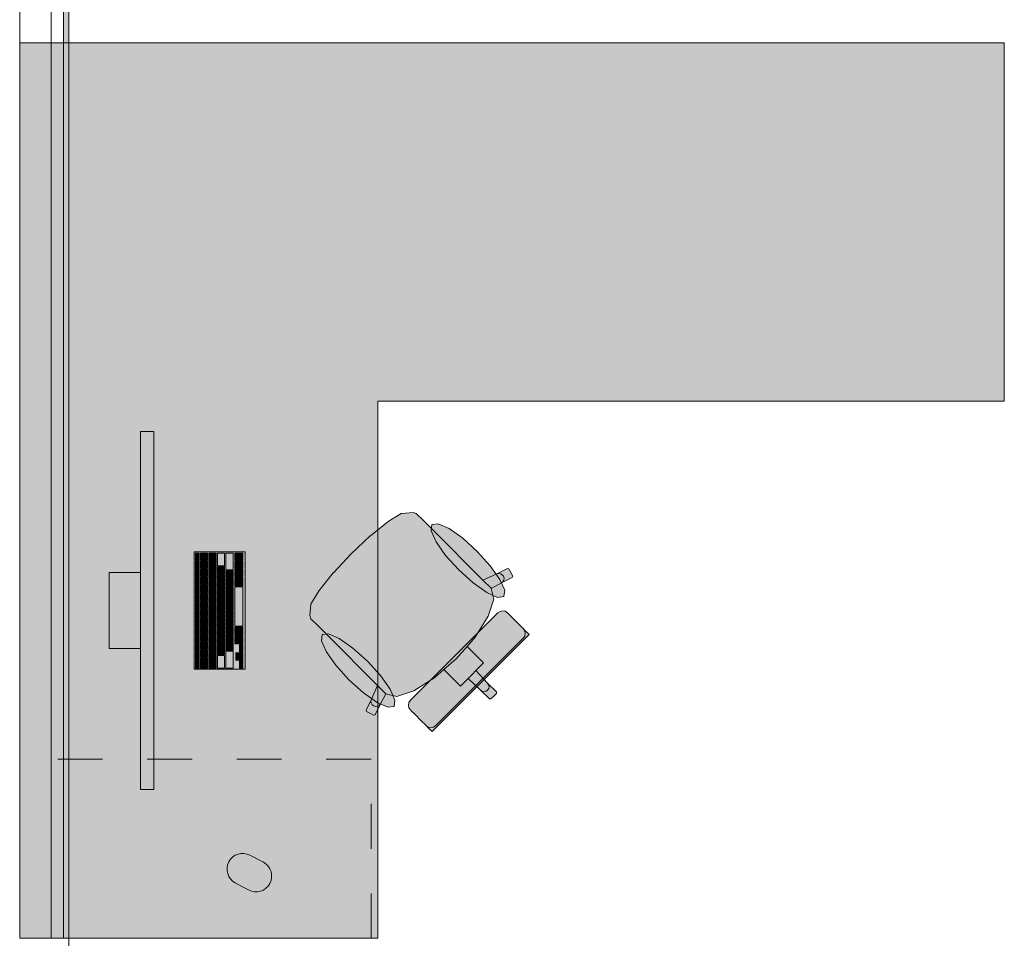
# Model space of a CAD drawing. Header units: metres. Extents: x -3.6 to 85.2, y -11 to 16.8.
# Tile 129 of 256: x 11.4 to 13.6, y 1 to 3.1. Entities that reach past the tile are written whole.
import ezdxf

# ---------------------------------------------------------------- set-up
doc = ezdxf.new("R2010")
doc.units = ezdxf.units.M
doc.header["$MEASUREMENT"] = 0
doc.linetypes.add('Strichlinie eng', pattern=[0.115, 0.075, -0.04])
for name, color, linetype in [('Neubau_606 - Struktur.Wand Innen Ausbau', 7, 'Continuous'), ('Neubau_653 - Abdeckung.TB Verkofferung', 7, 'Continuous'), ('Neubau_701 - Einrichtung.Möbel', 7, 'Continuous')]:
    doc.layers.add(name, color=color, linetype=linetype)
pattern_1 = [(45, (0, 0), (-0.01767767, 0.01767767), [0, -0.025])]

msp = doc.modelspace()

# ---------------------------------------------------------------- hatches: boundary and pattern name
at = {"layer": 'Neubau_606 - Struktur.Wand Innen Ausbau', "linetype": 'Continuous', "lineweight": 0, "true_color": 0x000000}
h = msp.add_hatch(dxfattribs=at)
h.set_pattern_fill('Gips_0001', color=18, style=0, pattern_type=2)
h.set_pattern_definition(pattern_1)
h.paths.add_polyline_path([(11.4925, 1.01), (11.4925, 0.9975), (11.505, 1.01)])
h = msp.add_hatch(dxfattribs=at)
h.set_pattern_fill('Gips_0001', color=18, style=0, pattern_type=2)
h.set_pattern_definition(pattern_1)
h.paths.add_polyline_path([(11.4925, 0.9975), (11.505, 0.9975), (11.505, 1.01)])
at = {"layer": 'Neubau_653 - Abdeckung.TB Verkofferung', "linetype": 'Continuous', "lineweight": 0, "true_color": 0x000000}
h = msp.add_hatch(dxfattribs=at)
h.set_pattern_fill('Gips_0001', color=18, style=0, pattern_type=2)
h.set_pattern_definition(pattern_1)
h.paths.add_polyline_path([(11.505, 1.01), (11.505, 5.0505), (11.4925, 5.0505), (11.4925, 1.01)])
at = {"layer": 'Neubau_701 - Einrichtung.Möbel', "linetype": 'Continuous', "lineweight": 0, "true_color": 0x3a3a3a}
for points in [[(11.395, 3.01), (11.395, 1.01), (12.195, 1.01), (12.195, 2.21), (13.595, 2.21), (13.595, 3.01)], [(11.6949, 2.1421), (11.6649, 2.1421), (11.6649, 1.3421), (11.6949, 1.3421)], [(12.3173, 1.923), (12.2978, 1.9425), (12.2811, 1.9592), (12.2741, 1.9615), (12.2489, 1.9592), (12.2474, 1.9586), (12.218, 1.9407), (12.1789, 1.9093), (12.1783, 1.9088), (12.1359, 1.8691), (12.4541, 1.5509), (12.4603, 1.5571), (12.4602, 1.5602), (12.4403, 1.5801), (12.4144, 1.608), (12.4315, 1.6251), (12.4154, 1.6412), (12.3945, 1.6621), (12.4124, 1.6826), (12.442, 1.7294), (12.4547, 1.7677), (12.4486, 1.7916), (12.4713, 1.8039), (12.4957, 1.8159), (12.4966, 1.8189), (12.4881, 1.835), (12.4851, 1.8361), (12.4608, 1.824), (12.4301, 1.8102)], [(12.4172, 1.8744), (12.3849, 1.9036), (12.3544, 1.9251), (12.3302, 1.9359), (12.3162, 1.9341), (12.3144, 1.9201), (12.3252, 1.8959), (12.3467, 1.8654), (12.3759, 1.8331), (12.4083, 1.8039), (12.4388, 1.7823), (12.4629, 1.7716), (12.477, 1.7733), (12.4787, 1.7874), (12.468, 1.8115), (12.4464, 1.842)], [(11.8989, 1.8731), (11.7849, 1.8731), (11.7849, 1.6111), (11.8989, 1.6111)], [(11.7959, 1.8621), (11.7959, 1.8704), (11.7957, 1.8706), (11.7881, 1.8706), (11.7879, 1.8704), (11.7879, 1.8538), (11.7881, 1.8536), (11.7957, 1.8536), (11.7959, 1.8538)], [(11.8149, 1.8626), (11.8149, 1.8704), (11.8147, 1.8706), (11.7991, 1.8706), (11.7989, 1.8704), (11.7989, 1.8548), (11.7991, 1.8546), (11.8147, 1.8546), (11.8149, 1.8548)], [(11.8339, 1.8591), (11.8339, 1.8704), (11.8337, 1.8706), (11.8181, 1.8706), (11.8179, 1.8704), (11.8179, 1.8478), (11.8181, 1.8476), (11.8337, 1.8476), (11.8339, 1.8478)], [(11.8529, 1.8564), (11.8529, 1.8704), (11.8527, 1.8706), (11.8371, 1.8706), (11.8369, 1.8704), (11.8369, 1.8423), (11.8371, 1.8421), (11.8527, 1.8421), (11.8529, 1.8423)], [(11.8719, 1.8519), (11.8719, 1.8704), (11.8717, 1.8706), (11.8561, 1.8706), (11.8559, 1.8704), (11.8559, 1.8333), (11.8561, 1.8331), (11.8717, 1.8331), (11.8719, 1.8333)], [(11.8939, 1.8626), (11.8939, 1.8704), (11.8937, 1.8706), (11.8761, 1.8706), (11.8759, 1.8704), (11.8759, 1.8548), (11.8761, 1.8546), (11.8937, 1.8546), (11.8939, 1.8548)], [(11.7959, 1.8436), (11.7959, 1.8519), (11.7957, 1.8521), (11.7881, 1.8521), (11.7879, 1.8519), (11.7879, 1.8353), (11.7881, 1.8351), (11.7957, 1.8351), (11.7959, 1.8353)], [(11.8149, 1.8446), (11.8149, 1.8524), (11.8147, 1.8526), (11.7991, 1.8526), (11.7989, 1.8524), (11.7989, 1.8368), (11.7991, 1.8366), (11.8147, 1.8366), (11.8149, 1.8368)], [(11.8939, 1.8446), (11.8939, 1.8524), (11.8937, 1.8526), (11.8761, 1.8526), (11.8759, 1.8524), (11.8759, 1.8368), (11.8761, 1.8366), (11.8937, 1.8366), (11.8939, 1.8368)], [(12.082, 1.6877), (12.1947, 1.5749), (12.1809, 1.5442), (12.1689, 1.5199), (12.1699, 1.5168), (12.186, 1.5084), (12.189, 1.5093), (12.2011, 1.5336), (12.2134, 1.5564), (12.2373, 1.5503), (12.2756, 1.5629), (12.3224, 1.5925), (12.3429, 1.6105), (12.3637, 1.5896), (12.3799, 1.5735), (12.397, 1.5906), (12.4248, 1.5646), (12.4447, 1.5447), (12.4479, 1.5447), (12.4541, 1.5509), (12.1359, 1.8691), (12.0961, 1.8267), (12.0957, 1.8261), (12.0642, 1.7869), (12.0464, 1.7576), (12.0458, 1.756), (12.0434, 1.7309), (12.0458, 1.7239), (12.0625, 1.7071)], [(11.6649, 1.6571), (11.6649, 1.8271), (11.5949, 1.8271), (11.5949, 1.6571)], [(11.7959, 1.8251), (11.7959, 1.8334), (11.7957, 1.8336), (11.7881, 1.8336), (11.7879, 1.8334), (11.7879, 1.8168), (11.7881, 1.8166), (11.7957, 1.8166), (11.7959, 1.8168)], [(11.8149, 1.8266), (11.8149, 1.8344), (11.8147, 1.8346), (11.7991, 1.8346), (11.7989, 1.8344), (11.7989, 1.8188), (11.7991, 1.8186), (11.8147, 1.8186), (11.8149, 1.8188)], [(11.8339, 1.8376), (11.8339, 1.8454), (11.8337, 1.8456), (11.8181, 1.8456), (11.8179, 1.8454), (11.8179, 1.8298), (11.8181, 1.8296), (11.8337, 1.8296), (11.8339, 1.8298)], [(11.8339, 1.8196), (11.8339, 1.8274), (11.8337, 1.8276), (11.8181, 1.8276), (11.8179, 1.8274), (11.8179, 1.8118), (11.8181, 1.8116), (11.8337, 1.8116), (11.8339, 1.8118)], [(11.8529, 1.8321), (11.8529, 1.8399), (11.8527, 1.8401), (11.8371, 1.8401), (11.8369, 1.8399), (11.8369, 1.8243), (11.8371, 1.8241), (11.8527, 1.8241), (11.8529, 1.8243)], [(11.8719, 1.8231), (11.8719, 1.8309), (11.8717, 1.8311), (11.8561, 1.8311), (11.8559, 1.8309), (11.8559, 1.8153), (11.8561, 1.8151), (11.8717, 1.8151), (11.8719, 1.8153)], [(11.8939, 1.8266), (11.8939, 1.8344), (11.8937, 1.8346), (11.8761, 1.8346), (11.8759, 1.8344), (11.8759, 1.8188), (11.8761, 1.8186), (11.8937, 1.8186), (11.8939, 1.8188)], [(11.7959, 1.8066), (11.7959, 1.8149), (11.7957, 1.8151), (11.7881, 1.8151), (11.7879, 1.8149), (11.7879, 1.7983), (11.7881, 1.7981), (11.7957, 1.7981), (11.7959, 1.7983)], [(11.8149, 1.8086), (11.8149, 1.8164), (11.8147, 1.8166), (11.7991, 1.8166), (11.7989, 1.8164), (11.7989, 1.8008), (11.7991, 1.8006), (11.8147, 1.8006), (11.8149, 1.8008)], [(11.8339, 1.8016), (11.8339, 1.8094), (11.8337, 1.8096), (11.8181, 1.8096), (11.8179, 1.8094), (11.8179, 1.7938), (11.8181, 1.7936), (11.8337, 1.7936), (11.8339, 1.7938)], [(11.8529, 1.8141), (11.8529, 1.8219), (11.8527, 1.8221), (11.8371, 1.8221), (11.8369, 1.8219), (11.8369, 1.8063), (11.8371, 1.8061), (11.8527, 1.8061), (11.8529, 1.8063)], [(11.8529, 1.7961), (11.8529, 1.8039), (11.8527, 1.8041), (11.8371, 1.8041), (11.8369, 1.8039), (11.8369, 1.7883), (11.8371, 1.7881), (11.8527, 1.7881), (11.8529, 1.7883)], [(11.8719, 1.8051), (11.8719, 1.8129), (11.8717, 1.8131), (11.8561, 1.8131), (11.8559, 1.8129), (11.8559, 1.7973), (11.8561, 1.7971), (11.8717, 1.7971), (11.8719, 1.7973)], [(11.8939, 1.8069), (11.8939, 1.8164), (11.8937, 1.8166), (11.8761, 1.8166), (11.8759, 1.8164), (11.8759, 1.7973), (11.8761, 1.7971), (11.8937, 1.7971), (11.8939, 1.7973)], [(11.7959, 1.7881), (11.7959, 1.7964), (11.7957, 1.7966), (11.7881, 1.7966), (11.7879, 1.7964), (11.7879, 1.7798), (11.7881, 1.7796), (11.7957, 1.7796), (11.7959, 1.7798)], [(11.8149, 1.7906), (11.8149, 1.7984), (11.8147, 1.7986), (11.7991, 1.7986), (11.7989, 1.7984), (11.7989, 1.7828), (11.7991, 1.7826), (11.8147, 1.7826), (11.8149, 1.7828)], [(11.8339, 1.7836), (11.8339, 1.7914), (11.8337, 1.7916), (11.8181, 1.7916), (11.8179, 1.7914), (11.8179, 1.7758), (11.8181, 1.7756), (11.8337, 1.7756), (11.8339, 1.7758)], [(11.8529, 1.7781), (11.8529, 1.7859), (11.8527, 1.7861), (11.8371, 1.7861), (11.8369, 1.7859), (11.8369, 1.7703), (11.8371, 1.7701), (11.8527, 1.7701), (11.8529, 1.7703)], [(11.8719, 1.7871), (11.8719, 1.7949), (11.8717, 1.7951), (11.8561, 1.7951), (11.8559, 1.7949), (11.8559, 1.7793), (11.8561, 1.7791), (11.8717, 1.7791), (11.8719, 1.7793)], [(11.8939, 1.7511), (11.8939, 1.7949), (11.8937, 1.7951), (11.8761, 1.7951), (11.8759, 1.7949), (11.8759, 1.7073), (11.8761, 1.7071), (11.8937, 1.7071), (11.8939, 1.7073)], [(11.7959, 1.7696), (11.7959, 1.7779), (11.7957, 1.7781), (11.7881, 1.7781), (11.7879, 1.7779), (11.7879, 1.7613), (11.7881, 1.7611), (11.7957, 1.7611), (11.7959, 1.7613)], [(11.8149, 1.7726), (11.8149, 1.7804), (11.8147, 1.7806), (11.7991, 1.7806), (11.7989, 1.7804), (11.7989, 1.7648), (11.7991, 1.7646), (11.8147, 1.7646), (11.8149, 1.7648)], [(11.8149, 1.7546), (11.8149, 1.7624), (11.8147, 1.7626), (11.7991, 1.7626), (11.7989, 1.7624), (11.7989, 1.7468), (11.7991, 1.7466), (11.8147, 1.7466), (11.8149, 1.7468)], [(11.8339, 1.7656), (11.8339, 1.7734), (11.8337, 1.7736), (11.8181, 1.7736), (11.8179, 1.7734), (11.8179, 1.7578), (11.8181, 1.7576), (11.8337, 1.7576), (11.8339, 1.7578)], [(11.8529, 1.7601), (11.8529, 1.7679), (11.8527, 1.7681), (11.8371, 1.7681), (11.8369, 1.7679), (11.8369, 1.7523), (11.8371, 1.7521), (11.8527, 1.7521), (11.8529, 1.7523)], [(11.8719, 1.7691), (11.8719, 1.7769), (11.8717, 1.7771), (11.8561, 1.7771), (11.8559, 1.7769), (11.8559, 1.7613), (11.8561, 1.7611), (11.8717, 1.7611), (11.8719, 1.7613)], [(11.7959, 1.7511), (11.7959, 1.7594), (11.7957, 1.7596), (11.7881, 1.7596), (11.7879, 1.7594), (11.7879, 1.7428), (11.7881, 1.7426), (11.7957, 1.7426), (11.7959, 1.7428)], [(11.7959, 1.7326), (11.7959, 1.7409), (11.7957, 1.7411), (11.7881, 1.7411), (11.7879, 1.7409), (11.7879, 1.7243), (11.7881, 1.7241), (11.7957, 1.7241), (11.7959, 1.7243)], [(11.8149, 1.7366), (11.8149, 1.7444), (11.8147, 1.7446), (11.7991, 1.7446), (11.7989, 1.7444), (11.7989, 1.7288), (11.7991, 1.7286), (11.8147, 1.7286), (11.8149, 1.7288)], [(11.8339, 1.7476), (11.8339, 1.7554), (11.8337, 1.7556), (11.8181, 1.7556), (11.8179, 1.7554), (11.8179, 1.7398), (11.8181, 1.7396), (11.8337, 1.7396), (11.8339, 1.7398)], [(11.8529, 1.7421), (11.8529, 1.7499), (11.8527, 1.7501), (11.8371, 1.7501), (11.8369, 1.7499), (11.8369, 1.7343), (11.8371, 1.7341), (11.8527, 1.7341), (11.8529, 1.7343)], [(11.8719, 1.7511), (11.8719, 1.7589), (11.8717, 1.7591), (11.8561, 1.7591), (11.8559, 1.7589), (11.8559, 1.7433), (11.8561, 1.7431), (11.8717, 1.7431), (11.8719, 1.7433)], [(11.8719, 1.7331), (11.8719, 1.7409), (11.8717, 1.7411), (11.8561, 1.7411), (11.8559, 1.7409), (11.8559, 1.7253), (11.8561, 1.7251), (11.8717, 1.7251), (11.8719, 1.7253)], [(12.4632, 1.737), (12.3656, 1.6394), (12.4247, 1.5802), (12.5332, 1.6887), (12.5279, 1.694), (12.5255, 1.6964), (12.52, 1.7019), (12.5175, 1.7043), (12.5104, 1.7115), (12.493, 1.7289), (12.4872, 1.7346), (12.4848, 1.7371), (12.4799, 1.7404), (12.474, 1.7415), (12.4682, 1.7403)], [(11.7959, 1.7141), (11.7959, 1.7224), (11.7957, 1.7226), (11.7881, 1.7226), (11.7879, 1.7224), (11.7879, 1.7058), (11.7881, 1.7056), (11.7957, 1.7056), (11.7959, 1.7058)], [(11.8149, 1.7186), (11.8149, 1.7264), (11.8147, 1.7266), (11.7991, 1.7266), (11.7989, 1.7264), (11.7989, 1.7108), (11.7991, 1.7106), (11.8147, 1.7106), (11.8149, 1.7108)], [(11.8339, 1.7296), (11.8339, 1.7374), (11.8337, 1.7376), (11.8181, 1.7376), (11.8179, 1.7374), (11.8179, 1.7218), (11.8181, 1.7216), (11.8337, 1.7216), (11.8339, 1.7218)], [(11.8339, 1.7116), (11.8339, 1.7194), (11.8337, 1.7196), (11.8181, 1.7196), (11.8179, 1.7194), (11.8179, 1.7038), (11.8181, 1.7036), (11.8337, 1.7036), (11.8339, 1.7038)], [(11.8529, 1.7241), (11.8529, 1.7319), (11.8527, 1.7321), (11.8371, 1.7321), (11.8369, 1.7319), (11.8369, 1.7163), (11.8371, 1.7161), (11.8527, 1.7161), (11.8529, 1.7163)], [(11.8719, 1.7151), (11.8719, 1.7229), (11.8717, 1.7231), (11.8561, 1.7231), (11.8559, 1.7229), (11.8559, 1.7073), (11.8561, 1.7071), (11.8717, 1.7071), (11.8719, 1.7073)], [(11.7959, 1.6956), (11.7959, 1.7039), (11.7957, 1.7041), (11.7881, 1.7041), (11.7879, 1.7039), (11.7879, 1.6873), (11.7881, 1.6871), (11.7957, 1.6871), (11.7959, 1.6873)], [(11.8149, 1.7006), (11.8149, 1.7084), (11.8147, 1.7086), (11.7991, 1.7086), (11.7989, 1.7084), (11.7989, 1.6928), (11.7991, 1.6926), (11.8147, 1.6926), (11.8149, 1.6928)], [(11.8339, 1.6936), (11.8339, 1.7014), (11.8337, 1.7016), (11.8181, 1.7016), (11.8179, 1.7014), (11.8179, 1.6858), (11.8181, 1.6856), (11.8337, 1.6856), (11.8339, 1.6858)], [(11.8529, 1.7061), (11.8529, 1.7139), (11.8527, 1.7141), (11.8371, 1.7141), (11.8369, 1.7139), (11.8369, 1.6983), (11.8371, 1.6981), (11.8527, 1.6981), (11.8529, 1.6983)], [(11.8529, 1.6881), (11.8529, 1.6959), (11.8527, 1.6961), (11.8371, 1.6961), (11.8369, 1.6959), (11.8369, 1.6803), (11.8371, 1.6801), (11.8527, 1.6801), (11.8529, 1.6803)], [(11.8719, 1.6971), (11.8719, 1.7049), (11.8717, 1.7051), (11.8561, 1.7051), (11.8559, 1.7049), (11.8559, 1.6893), (11.8561, 1.6891), (11.8717, 1.6891), (11.8719, 1.6893)], [(11.8939, 1.6954), (11.8939, 1.7049), (11.8937, 1.7051), (11.8761, 1.7051), (11.8759, 1.7049), (11.8759, 1.6858), (11.8761, 1.6856), (11.8937, 1.6856), (11.8939, 1.6858)], [(11.7959, 1.6771), (11.7959, 1.6854), (11.7957, 1.6856), (11.7881, 1.6856), (11.7879, 1.6854), (11.7879, 1.6688), (11.7881, 1.6686), (11.7957, 1.6686), (11.7959, 1.6688)], [(11.8149, 1.6826), (11.8149, 1.6904), (11.8147, 1.6906), (11.7991, 1.6906), (11.7989, 1.6904), (11.7989, 1.6748), (11.7991, 1.6746), (11.8147, 1.6746), (11.8149, 1.6748)], [(11.8149, 1.6646), (11.8149, 1.6724), (11.8147, 1.6726), (11.7991, 1.6726), (11.7989, 1.6724), (11.7989, 1.6568), (11.7991, 1.6566), (11.8147, 1.6566), (11.8149, 1.6568)], [(11.8339, 1.6756), (11.8339, 1.6834), (11.8337, 1.6836), (11.8181, 1.6836), (11.8179, 1.6834), (11.8179, 1.6678), (11.8181, 1.6676), (11.8337, 1.6676), (11.8339, 1.6678)], [(11.8529, 1.6701), (11.8529, 1.6779), (11.8527, 1.6781), (11.8371, 1.6781), (11.8369, 1.6779), (11.8369, 1.6623), (11.8371, 1.6621), (11.8527, 1.6621), (11.8529, 1.6623)], [(11.8719, 1.6791), (11.8719, 1.6869), (11.8717, 1.6871), (11.8561, 1.6871), (11.8559, 1.6869), (11.8559, 1.6713), (11.8561, 1.6711), (11.8717, 1.6711), (11.8719, 1.6713)], [(11.8939, 1.6756), (11.8939, 1.6834), (11.8937, 1.6836), (11.8761, 1.6836), (11.8759, 1.6834), (11.8759, 1.6678), (11.8761, 1.6676), (11.8937, 1.6676), (11.8939, 1.6678)], [(12.1306, 1.5877), (12.1629, 1.5585), (12.1935, 1.537), (12.2176, 1.5262), (12.2316, 1.528), (12.2334, 1.542), (12.2227, 1.5662), (12.2011, 1.5967), (12.1719, 1.629), (12.1396, 1.6582), (12.109, 1.6798), (12.0849, 1.6905), (12.0709, 1.6887), (12.0691, 1.6747), (12.0798, 1.6506), (12.1014, 1.6201)], [(11.7959, 1.6586), (11.7959, 1.6669), (11.7957, 1.6671), (11.7881, 1.6671), (11.7879, 1.6669), (11.7879, 1.6503), (11.7881, 1.6501), (11.7957, 1.6501), (11.7959, 1.6503)], [(11.8149, 1.6466), (11.8149, 1.6544), (11.8147, 1.6546), (11.7991, 1.6546), (11.7989, 1.6544), (11.7989, 1.6388), (11.7991, 1.6386), (11.8147, 1.6386), (11.8149, 1.6388)], [(11.8339, 1.6576), (11.8339, 1.6654), (11.8337, 1.6656), (11.8181, 1.6656), (11.8179, 1.6654), (11.8179, 1.6498), (11.8181, 1.6496), (11.8337, 1.6496), (11.8339, 1.6498)], [(11.8529, 1.6521), (11.8529, 1.6599), (11.8527, 1.6601), (11.8371, 1.6601), (11.8369, 1.6599), (11.8369, 1.6443), (11.8371, 1.6441), (11.8527, 1.6441), (11.8529, 1.6443)], [(11.8719, 1.6611), (11.8719, 1.6689), (11.8717, 1.6691), (11.8561, 1.6691), (11.8559, 1.6689), (11.8559, 1.6533), (11.8561, 1.6531), (11.8717, 1.6531), (11.8719, 1.6533)], [(11.8719, 1.6324), (11.8719, 1.6509), (11.8717, 1.6511), (11.8561, 1.6511), (11.8559, 1.6509), (11.8559, 1.6138), (11.8561, 1.6136), (11.8717, 1.6136), (11.8719, 1.6138)], [(11.8939, 1.6576), (11.8939, 1.6654), (11.8937, 1.6656), (11.8861, 1.6656), (11.8859, 1.6654), (11.8859, 1.6498), (11.8861, 1.6496), (11.8937, 1.6496), (11.8939, 1.6498)], [(11.7959, 1.6401), (11.7959, 1.6484), (11.7957, 1.6486), (11.7881, 1.6486), (11.7879, 1.6484), (11.7879, 1.6318), (11.7881, 1.6316), (11.7957, 1.6316), (11.7959, 1.6318)], [(11.7959, 1.6216), (11.7959, 1.6299), (11.7957, 1.6301), (11.7881, 1.6301), (11.7879, 1.6299), (11.7879, 1.6133), (11.7881, 1.6131), (11.7957, 1.6131), (11.7959, 1.6133)], [(11.8149, 1.6251), (11.8149, 1.6364), (11.8147, 1.6366), (11.7991, 1.6366), (11.7989, 1.6364), (11.7989, 1.6138), (11.7991, 1.6136), (11.8147, 1.6136), (11.8149, 1.6138)], [(11.8339, 1.6396), (11.8339, 1.6474), (11.8337, 1.6476), (11.8181, 1.6476), (11.8179, 1.6474), (11.8179, 1.6318), (11.8181, 1.6316), (11.8337, 1.6316), (11.8339, 1.6318)], [(11.8339, 1.6216), (11.8339, 1.6294), (11.8337, 1.6296), (11.8181, 1.6296), (11.8179, 1.6294), (11.8179, 1.6138), (11.8181, 1.6136), (11.8337, 1.6136), (11.8339, 1.6138)], [(11.8529, 1.6279), (11.8529, 1.6419), (11.8527, 1.6421), (11.8371, 1.6421), (11.8369, 1.6419), (11.8369, 1.6138), (11.8371, 1.6136), (11.8527, 1.6136), (11.8529, 1.6138)], [(11.8859, 1.6396), (11.8859, 1.6474), (11.8857, 1.6476), (11.8781, 1.6476), (11.8779, 1.6474), (11.8779, 1.6318), (11.8781, 1.6316), (11.8857, 1.6316), (11.8859, 1.6318)], [(11.8939, 1.6396), (11.8939, 1.6474), (11.8937, 1.6476), (11.8861, 1.6476), (11.8859, 1.6474), (11.8859, 1.6318), (11.8861, 1.6316), (11.8937, 1.6316), (11.8939, 1.6318)], [(11.8939, 1.6216), (11.8939, 1.6294), (11.8937, 1.6296), (11.8861, 1.6296), (11.8859, 1.6294), (11.8859, 1.6138), (11.8861, 1.6136), (11.8937, 1.6136), (11.8939, 1.6138)], [(12.268, 1.5418), (12.2646, 1.5368), (12.2635, 1.5309), (12.2646, 1.5251), (12.2679, 1.5202), (12.2703, 1.5177), (12.2761, 1.5119), (12.2935, 1.4946), (12.3006, 1.4874), (12.3031, 1.485), (12.3086, 1.4794), (12.311, 1.477), (12.3163, 1.4718), (12.4247, 1.5802), (12.3656, 1.6394)], [(11.8916, 1.1258), (11.9066, 1.1179, 1), (11.9395, 1.1797), (11.9094, 1.1956, 0.994302), (11.8766, 1.1338)]]:
    msp.add_hatch(color=250, dxfattribs=at).paths.add_polyline_path(points)

# ---------------------------------------------------------------- linework, layer by layer
at = {"layer": 'Neubau_606 - Struktur.Wand Innen Ausbau', "color": 1, "linetype": 'Continuous', "lineweight": 13, "flags": 128}
msp.add_lwpolyline([(11.395, 1.01), (11.395, 5.1)], dxfattribs=at)
at = {"layer": 'Neubau_606 - Struktur.Wand Innen Ausbau', "color": 1, "linetype": 'Continuous', "lineweight": 5, "flags": 128}
for points in [[(11.4925, 1.01), (11.395, 1.01)], [(11.505, 1.01), (11.4925, 1.01)], [(11.505, 0.255), (11.505, 1.01)]]:
    msp.add_lwpolyline(points, dxfattribs=at)
at = {"layer": 'Neubau_653 - Abdeckung.TB Verkofferung', "color": 1, "linetype": 'Continuous', "lineweight": 9}
for p, q in [((11.395, 1.01), (11.395, 5.0505)), ((11.505, 1.01), (11.505, 5.0505)), ((11.505, 1.01), (11.395, 1.01))]:
    msp.add_line(p, q, dxfattribs=at)
at = {"layer": 'Neubau_653 - Abdeckung.TB Verkofferung', "color": 1, "linetype": 'Continuous', "lineweight": 5}
for p, q in [((11.4655, 5.0505), (11.4655, 1.01)), ((11.4925, 5.0505), (11.4925, 1.01)), ((11.505, 5.0505), (11.505, 1.01))]:
    msp.add_line(p, q, dxfattribs=at)
at = {"layer": 'Neubau_653 - Abdeckung.TB Verkofferung', "color": 1, "linetype": 'Continuous', "lineweight": 5, "flags": 128}
msp.add_lwpolyline([(11.505, 1.01), (11.4925, 1.01), (11.4655, 1.01)], dxfattribs=at)
at = {"layer": 'Neubau_701 - Einrichtung.Möbel', "color": 7, "linetype": 'Continuous', "lineweight": 5, "true_color": 0xebebeb}
for p, q in [((12.218, 1.9407), (12.2474, 1.9586)), ((12.2474, 1.9586), (12.2489, 1.9592)), ((12.2489, 1.9592), (12.2741, 1.9615)), ((12.2741, 1.9615), (12.2811, 1.9592)), ((12.2811, 1.9592), (12.2978, 1.9425)), ((12.1789, 1.9093), (12.218, 1.9407)), ((12.2978, 1.9425), (12.3173, 1.923)), ((12.3173, 1.923), (12.4301, 1.8102)), ((12.1359, 1.8691), (12.1783, 1.9088)), ((12.1783, 1.9088), (12.1789, 1.9093)), ((12.1359, 1.8691), (12.0961, 1.8267)), ((12.0957, 1.8261), (12.0642, 1.7869)), ((12.0961, 1.8267), (12.0957, 1.8261)), ((12.4608, 1.824), (12.4851, 1.8361)), ((12.4851, 1.8361), (12.4881, 1.835)), ((12.4881, 1.835), (12.4966, 1.8189)), ((12.4301, 1.8102), (12.4608, 1.824)), ((12.4485, 1.7918), (12.4301, 1.8102)), ((12.4608, 1.824), (12.465, 1.8251)), ((12.465, 1.8251), (12.4693, 1.8245)), ((12.4693, 1.8245), (12.4732, 1.8223)), ((12.4957, 1.8159), (12.4713, 1.8039)), ((12.4747, 1.8065), (12.4713, 1.8039)), ((12.4732, 1.8223), (12.4759, 1.8189)), ((12.4768, 1.8103), (12.4747, 1.8065)), ((12.4759, 1.8189), (12.4772, 1.8146)), ((12.4772, 1.8146), (12.4768, 1.8103)), ((12.4966, 1.8189), (12.4957, 1.8159)), ((12.0642, 1.7869), (12.0464, 1.7576)), ((12.4485, 1.7918), (12.4486, 1.7916)), ((12.4713, 1.8039), (12.4486, 1.7916)), ((12.4486, 1.7916), (12.4547, 1.7677)), ((12.4547, 1.7677), (12.442, 1.7294)), ((12.0458, 1.756), (12.0434, 1.7309)), ((12.0464, 1.7576), (12.0458, 1.756)), ((12.4632, 1.737), (12.4682, 1.7403)), ((12.4682, 1.7403), (12.474, 1.7415)), ((12.474, 1.7415), (12.4799, 1.7404)), ((12.4799, 1.7404), (12.4848, 1.7371)), ((12.0434, 1.7309), (12.0458, 1.7239)), ((12.0458, 1.7239), (12.0625, 1.7071)), ((12.3656, 1.6394), (12.4632, 1.737)), ((12.442, 1.7294), (12.4124, 1.6826)), ((12.4848, 1.7371), (12.4872, 1.7346)), ((12.4872, 1.7346), (12.493, 1.7289)), ((12.493, 1.7289), (12.5104, 1.7115)), ((12.0625, 1.7071), (12.082, 1.6877)), ((12.5104, 1.7115), (12.5175, 1.7043)), ((12.5175, 1.7043), (12.52, 1.7019)), ((12.5233, 1.6969), (12.52, 1.7019)), ((12.52, 1.7019), (12.5255, 1.6964)), ((12.5244, 1.6911), (12.5233, 1.6969)), ((12.5255, 1.6964), (12.5279, 1.694)), ((12.082, 1.6877), (12.1947, 1.5749)), ((12.4124, 1.6826), (12.3945, 1.6621)), ((12.4223, 1.5827), (12.5199, 1.6803)), ((12.5332, 1.6887), (12.4247, 1.5802)), ((12.5199, 1.6803), (12.5233, 1.6852)), ((12.5233, 1.6852), (12.5244, 1.6911)), ((12.5279, 1.694), (12.5332, 1.6887)), ((12.3945, 1.6621), (12.3704, 1.6346)), ((12.3945, 1.6621), (12.4154, 1.6412)), ((12.3656, 1.6394), (12.268, 1.5418)), ((12.3429, 1.6105), (12.3704, 1.6346)), ((12.4154, 1.6412), (12.4315, 1.6251)), ((12.3224, 1.5925), (12.3429, 1.6105)), ((12.3429, 1.6105), (12.3637, 1.5896)), ((12.4144, 1.608), (12.4057, 1.5993)), ((12.4315, 1.6251), (12.4144, 1.608)), ((12.4144, 1.608), (12.4403, 1.5801)), ((12.2756, 1.5629), (12.3224, 1.5925)), ((12.3637, 1.5896), (12.3799, 1.5735)), ((12.3799, 1.5735), (12.397, 1.5906)), ((12.397, 1.5906), (12.4057, 1.5993)), ((12.397, 1.5906), (12.4248, 1.5646)), ((12.1947, 1.5749), (12.1809, 1.5442)), ((12.2132, 1.5564), (12.1947, 1.5749)), ((12.2373, 1.5503), (12.2756, 1.5629)), ((12.3163, 1.4718), (12.4247, 1.5802)), ((12.4223, 1.5827), (12.3247, 1.4851)), ((12.4248, 1.5646), (12.4285, 1.5622)), ((12.4248, 1.5646), (12.4447, 1.5447)), ((12.4285, 1.5622), (12.4328, 1.5612)), ((12.4371, 1.562), (12.4406, 1.5643)), ((12.4403, 1.5801), (12.4428, 1.5765)), ((12.4403, 1.5801), (12.4602, 1.5602)), ((12.443, 1.5679), (12.4406, 1.5643)), ((12.4428, 1.5765), (12.4438, 1.5722)), ((12.4438, 1.5722), (12.443, 1.5679)), ((12.1809, 1.5442), (12.1689, 1.5199)), ((12.1809, 1.5442), (12.1798, 1.54)), ((12.1798, 1.54), (12.1804, 1.5357)), ((12.2011, 1.5336), (12.2134, 1.5564)), ((12.2132, 1.5564), (12.2134, 1.5564)), ((12.2134, 1.5564), (12.2373, 1.5503)), ((12.268, 1.5418), (12.2646, 1.5368)), ((12.4328, 1.5612), (12.4371, 1.562)), ((12.4447, 1.5447), (12.4479, 1.5447)), ((12.4479, 1.5447), (12.4541, 1.5509)), ((12.4603, 1.5571), (12.4541, 1.5509)), ((12.4602, 1.5602), (12.4603, 1.5571)), ((12.1689, 1.5199), (12.1699, 1.5168)), ((12.1804, 1.5357), (12.1826, 1.5318)), ((12.1826, 1.5318), (12.1861, 1.5291)), ((12.1861, 1.5291), (12.1903, 1.5278)), ((12.189, 1.5093), (12.2011, 1.5336)), ((12.1903, 1.5278), (12.1947, 1.5282)), ((12.1947, 1.5282), (12.1984, 1.5303)), ((12.1984, 1.5303), (12.2011, 1.5336)), ((12.2646, 1.5368), (12.2635, 1.5309)), ((12.2635, 1.5309), (12.2646, 1.5251)), ((12.2646, 1.5251), (12.2679, 1.5202)), ((12.2679, 1.5202), (12.2703, 1.5177)), ((12.1699, 1.5168), (12.186, 1.5084)), ((12.186, 1.5084), (12.189, 1.5093)), ((12.2703, 1.5177), (12.2761, 1.5119)), ((12.2761, 1.5119), (12.2935, 1.4946)), ((12.2935, 1.4946), (12.3006, 1.4874)), ((12.3006, 1.4874), (12.3031, 1.485)), ((12.3031, 1.485), (12.3086, 1.4794)), ((12.308, 1.4817), (12.3031, 1.4849)), ((12.3139, 1.4805), (12.308, 1.4817)), ((12.3086, 1.4794), (12.311, 1.477)), ((12.311, 1.477), (12.3163, 1.4718)), ((12.3197, 1.4817), (12.3139, 1.4805)), ((12.3247, 1.4851), (12.3197, 1.4817))]:
    msp.add_line(p, q, dxfattribs=at)
at = {"layer": 'Neubau_701 - Einrichtung.Möbel', "color": 7, "linetype": 'Strichlinie eng', "lineweight": 5, "true_color": 0xebebeb}
for p, q in [((12.18, 1.41), (11.395, 1.41)), ((12.18, 1.01), (12.18, 1.41))]:
    msp.add_line(p, q, dxfattribs=at)
at = {"layer": 'Neubau_701 - Einrichtung.Möbel', "color": 7, "linetype": 'Continuous', "lineweight": 5, "true_color": 0xebebeb, "flags": 128}
for points in [[(11.395, 3.01), (11.395, 1.01), (12.195, 1.01), (12.195, 2.21), (13.595, 2.21), (13.595, 3.01)], [(11.6949, 2.1421), (11.6949, 1.3421), (11.6649, 1.3421), (11.6649, 2.1421)], [(12.4172, 1.8744), (12.4464, 1.842), (12.468, 1.8115), (12.4787, 1.7874), (12.477, 1.7733), (12.4629, 1.7716), (12.4388, 1.7823), (12.4083, 1.8039), (12.3759, 1.8331), (12.3467, 1.8654), (12.3252, 1.8959), (12.3144, 1.9201), (12.3162, 1.9341), (12.3302, 1.9359), (12.3544, 1.9251), (12.3849, 1.9036)], [(11.8989, 1.8731), (11.8989, 1.6111), (11.7849, 1.6111), (11.7849, 1.8731)], [(11.7959, 1.8621), (11.7959, 1.8538), (11.7957, 1.8536), (11.7881, 1.8536), (11.7879, 1.8538), (11.7879, 1.8704), (11.7881, 1.8706), (11.7957, 1.8706), (11.7959, 1.8704)], [(11.8149, 1.8626), (11.8149, 1.8548), (11.8147, 1.8546), (11.7991, 1.8546), (11.7989, 1.8548), (11.7989, 1.8704), (11.7991, 1.8706), (11.8147, 1.8706), (11.8149, 1.8704)], [(11.8339, 1.8591), (11.8339, 1.8478), (11.8337, 1.8476), (11.8181, 1.8476), (11.8179, 1.8478), (11.8179, 1.8704), (11.8181, 1.8706), (11.8337, 1.8706), (11.8339, 1.8704)], [(11.8529, 1.8564), (11.8529, 1.8423), (11.8527, 1.8421), (11.8371, 1.8421), (11.8369, 1.8423), (11.8369, 1.8704), (11.8371, 1.8706), (11.8527, 1.8706), (11.8529, 1.8704)], [(11.8719, 1.8519), (11.8719, 1.8333), (11.8717, 1.8331), (11.8561, 1.8331), (11.8559, 1.8333), (11.8559, 1.8704), (11.8561, 1.8706), (11.8717, 1.8706), (11.8719, 1.8704)], [(11.8939, 1.8626), (11.8939, 1.8548), (11.8937, 1.8546), (11.8761, 1.8546), (11.8759, 1.8548), (11.8759, 1.8704), (11.8761, 1.8706), (11.8937, 1.8706), (11.8939, 1.8704)], [(11.7959, 1.8436), (11.7959, 1.8353), (11.7957, 1.8351), (11.7881, 1.8351), (11.7879, 1.8353), (11.7879, 1.8519), (11.7881, 1.8521), (11.7957, 1.8521), (11.7959, 1.8519)], [(11.8149, 1.8446), (11.8149, 1.8368), (11.8147, 1.8366), (11.7991, 1.8366), (11.7989, 1.8368), (11.7989, 1.8524), (11.7991, 1.8526), (11.8147, 1.8526), (11.8149, 1.8524)], [(11.8939, 1.8446), (11.8939, 1.8368), (11.8937, 1.8366), (11.8761, 1.8366), (11.8759, 1.8368), (11.8759, 1.8524), (11.8761, 1.8526), (11.8937, 1.8526), (11.8939, 1.8524)], [(11.6649, 1.6571), (11.5949, 1.6571), (11.5949, 1.8271), (11.6649, 1.8271)], [(11.7959, 1.8251), (11.7959, 1.8168), (11.7957, 1.8166), (11.7881, 1.8166), (11.7879, 1.8168), (11.7879, 1.8334), (11.7881, 1.8336), (11.7957, 1.8336), (11.7959, 1.8334)], [(11.8149, 1.8266), (11.8149, 1.8188), (11.8147, 1.8186), (11.7991, 1.8186), (11.7989, 1.8188), (11.7989, 1.8344), (11.7991, 1.8346), (11.8147, 1.8346), (11.8149, 1.8344)], [(11.8339, 1.8376), (11.8339, 1.8298), (11.8337, 1.8296), (11.8181, 1.8296), (11.8179, 1.8298), (11.8179, 1.8454), (11.8181, 1.8456), (11.8337, 1.8456), (11.8339, 1.8454)], [(11.8339, 1.8196), (11.8339, 1.8118), (11.8337, 1.8116), (11.8181, 1.8116), (11.8179, 1.8118), (11.8179, 1.8274), (11.8181, 1.8276), (11.8337, 1.8276), (11.8339, 1.8274)], [(11.8529, 1.8321), (11.8529, 1.8243), (11.8527, 1.8241), (11.8371, 1.8241), (11.8369, 1.8243), (11.8369, 1.8399), (11.8371, 1.8401), (11.8527, 1.8401), (11.8529, 1.8399)], [(11.8719, 1.8231), (11.8719, 1.8153), (11.8717, 1.8151), (11.8561, 1.8151), (11.8559, 1.8153), (11.8559, 1.8309), (11.8561, 1.8311), (11.8717, 1.8311), (11.8719, 1.8309)], [(11.8939, 1.8266), (11.8939, 1.8188), (11.8937, 1.8186), (11.8761, 1.8186), (11.8759, 1.8188), (11.8759, 1.8344), (11.8761, 1.8346), (11.8937, 1.8346), (11.8939, 1.8344)], [(11.7959, 1.8066), (11.7959, 1.7983), (11.7957, 1.7981), (11.7881, 1.7981), (11.7879, 1.7983), (11.7879, 1.8149), (11.7881, 1.8151), (11.7957, 1.8151), (11.7959, 1.8149)], [(11.8149, 1.8086), (11.8149, 1.8008), (11.8147, 1.8006), (11.7991, 1.8006), (11.7989, 1.8008), (11.7989, 1.8164), (11.7991, 1.8166), (11.8147, 1.8166), (11.8149, 1.8164)], [(11.8339, 1.8016), (11.8339, 1.7938), (11.8337, 1.7936), (11.8181, 1.7936), (11.8179, 1.7938), (11.8179, 1.8094), (11.8181, 1.8096), (11.8337, 1.8096), (11.8339, 1.8094)], [(11.8529, 1.8141), (11.8529, 1.8063), (11.8527, 1.8061), (11.8371, 1.8061), (11.8369, 1.8063), (11.8369, 1.8219), (11.8371, 1.8221), (11.8527, 1.8221), (11.8529, 1.8219)], [(11.8529, 1.7961), (11.8529, 1.7883), (11.8527, 1.7881), (11.8371, 1.7881), (11.8369, 1.7883), (11.8369, 1.8039), (11.8371, 1.8041), (11.8527, 1.8041), (11.8529, 1.8039)], [(11.8719, 1.8051), (11.8719, 1.7973), (11.8717, 1.7971), (11.8561, 1.7971), (11.8559, 1.7973), (11.8559, 1.8129), (11.8561, 1.8131), (11.8717, 1.8131), (11.8719, 1.8129)], [(11.8939, 1.8069), (11.8939, 1.7973), (11.8937, 1.7971), (11.8761, 1.7971), (11.8759, 1.7973), (11.8759, 1.8164), (11.8761, 1.8166), (11.8937, 1.8166), (11.8939, 1.8164)], [(11.7959, 1.7881), (11.7959, 1.7798), (11.7957, 1.7796), (11.7881, 1.7796), (11.7879, 1.7798), (11.7879, 1.7964), (11.7881, 1.7966), (11.7957, 1.7966), (11.7959, 1.7964)], [(11.8149, 1.7906), (11.8149, 1.7828), (11.8147, 1.7826), (11.7991, 1.7826), (11.7989, 1.7828), (11.7989, 1.7984), (11.7991, 1.7986), (11.8147, 1.7986), (11.8149, 1.7984)], [(11.8339, 1.7836), (11.8339, 1.7758), (11.8337, 1.7756), (11.8181, 1.7756), (11.8179, 1.7758), (11.8179, 1.7914), (11.8181, 1.7916), (11.8337, 1.7916), (11.8339, 1.7914)], [(11.8529, 1.7781), (11.8529, 1.7703), (11.8527, 1.7701), (11.8371, 1.7701), (11.8369, 1.7703), (11.8369, 1.7859), (11.8371, 1.7861), (11.8527, 1.7861), (11.8529, 1.7859)], [(11.8719, 1.7871), (11.8719, 1.7793), (11.8717, 1.7791), (11.8561, 1.7791), (11.8559, 1.7793), (11.8559, 1.7949), (11.8561, 1.7951), (11.8717, 1.7951), (11.8719, 1.7949)], [(11.8939, 1.7511), (11.8939, 1.7073), (11.8937, 1.7071), (11.8761, 1.7071), (11.8759, 1.7073), (11.8759, 1.7949), (11.8761, 1.7951), (11.8937, 1.7951), (11.8939, 1.7949)], [(11.7959, 1.7696), (11.7959, 1.7613), (11.7957, 1.7611), (11.7881, 1.7611), (11.7879, 1.7613), (11.7879, 1.7779), (11.7881, 1.7781), (11.7957, 1.7781), (11.7959, 1.7779)], [(11.8149, 1.7726), (11.8149, 1.7648), (11.8147, 1.7646), (11.7991, 1.7646), (11.7989, 1.7648), (11.7989, 1.7804), (11.7991, 1.7806), (11.8147, 1.7806), (11.8149, 1.7804)], [(11.8149, 1.7546), (11.8149, 1.7468), (11.8147, 1.7466), (11.7991, 1.7466), (11.7989, 1.7468), (11.7989, 1.7624), (11.7991, 1.7626), (11.8147, 1.7626), (11.8149, 1.7624)], [(11.8339, 1.7656), (11.8339, 1.7578), (11.8337, 1.7576), (11.8181, 1.7576), (11.8179, 1.7578), (11.8179, 1.7734), (11.8181, 1.7736), (11.8337, 1.7736), (11.8339, 1.7734)], [(11.8529, 1.7601), (11.8529, 1.7523), (11.8527, 1.7521), (11.8371, 1.7521), (11.8369, 1.7523), (11.8369, 1.7679), (11.8371, 1.7681), (11.8527, 1.7681), (11.8529, 1.7679)], [(11.8719, 1.7691), (11.8719, 1.7613), (11.8717, 1.7611), (11.8561, 1.7611), (11.8559, 1.7613), (11.8559, 1.7769), (11.8561, 1.7771), (11.8717, 1.7771), (11.8719, 1.7769)], [(11.7959, 1.7511), (11.7959, 1.7428), (11.7957, 1.7426), (11.7881, 1.7426), (11.7879, 1.7428), (11.7879, 1.7594), (11.7881, 1.7596), (11.7957, 1.7596), (11.7959, 1.7594)], [(11.7959, 1.7326), (11.7959, 1.7243), (11.7957, 1.7241), (11.7881, 1.7241), (11.7879, 1.7243), (11.7879, 1.7409), (11.7881, 1.7411), (11.7957, 1.7411), (11.7959, 1.7409)], [(11.8149, 1.7366), (11.8149, 1.7288), (11.8147, 1.7286), (11.7991, 1.7286), (11.7989, 1.7288), (11.7989, 1.7444), (11.7991, 1.7446), (11.8147, 1.7446), (11.8149, 1.7444)], [(11.8339, 1.7476), (11.8339, 1.7398), (11.8337, 1.7396), (11.8181, 1.7396), (11.8179, 1.7398), (11.8179, 1.7554), (11.8181, 1.7556), (11.8337, 1.7556), (11.8339, 1.7554)], [(11.8529, 1.7421), (11.8529, 1.7343), (11.8527, 1.7341), (11.8371, 1.7341), (11.8369, 1.7343), (11.8369, 1.7499), (11.8371, 1.7501), (11.8527, 1.7501), (11.8529, 1.7499)], [(11.8719, 1.7511), (11.8719, 1.7433), (11.8717, 1.7431), (11.8561, 1.7431), (11.8559, 1.7433), (11.8559, 1.7589), (11.8561, 1.7591), (11.8717, 1.7591), (11.8719, 1.7589)], [(11.8719, 1.7331), (11.8719, 1.7253), (11.8717, 1.7251), (11.8561, 1.7251), (11.8559, 1.7253), (11.8559, 1.7409), (11.8561, 1.7411), (11.8717, 1.7411), (11.8719, 1.7409)], [(11.7959, 1.7141), (11.7959, 1.7058), (11.7957, 1.7056), (11.7881, 1.7056), (11.7879, 1.7058), (11.7879, 1.7224), (11.7881, 1.7226), (11.7957, 1.7226), (11.7959, 1.7224)], [(11.8149, 1.7186), (11.8149, 1.7108), (11.8147, 1.7106), (11.7991, 1.7106), (11.7989, 1.7108), (11.7989, 1.7264), (11.7991, 1.7266), (11.8147, 1.7266), (11.8149, 1.7264)], [(11.8339, 1.7296), (11.8339, 1.7218), (11.8337, 1.7216), (11.8181, 1.7216), (11.8179, 1.7218), (11.8179, 1.7374), (11.8181, 1.7376), (11.8337, 1.7376), (11.8339, 1.7374)], [(11.8339, 1.7116), (11.8339, 1.7038), (11.8337, 1.7036), (11.8181, 1.7036), (11.8179, 1.7038), (11.8179, 1.7194), (11.8181, 1.7196), (11.8337, 1.7196), (11.8339, 1.7194)], [(11.8529, 1.7241), (11.8529, 1.7163), (11.8527, 1.7161), (11.8371, 1.7161), (11.8369, 1.7163), (11.8369, 1.7319), (11.8371, 1.7321), (11.8527, 1.7321), (11.8529, 1.7319)], [(11.8719, 1.7151), (11.8719, 1.7073), (11.8717, 1.7071), (11.8561, 1.7071), (11.8559, 1.7073), (11.8559, 1.7229), (11.8561, 1.7231), (11.8717, 1.7231), (11.8719, 1.7229)], [(11.7959, 1.6956), (11.7959, 1.6873), (11.7957, 1.6871), (11.7881, 1.6871), (11.7879, 1.6873), (11.7879, 1.7039), (11.7881, 1.7041), (11.7957, 1.7041), (11.7959, 1.7039)], [(11.8149, 1.7006), (11.8149, 1.6928), (11.8147, 1.6926), (11.7991, 1.6926), (11.7989, 1.6928), (11.7989, 1.7084), (11.7991, 1.7086), (11.8147, 1.7086), (11.8149, 1.7084)], [(11.8339, 1.6936), (11.8339, 1.6858), (11.8337, 1.6856), (11.8181, 1.6856), (11.8179, 1.6858), (11.8179, 1.7014), (11.8181, 1.7016), (11.8337, 1.7016), (11.8339, 1.7014)], [(11.8529, 1.7061), (11.8529, 1.6983), (11.8527, 1.6981), (11.8371, 1.6981), (11.8369, 1.6983), (11.8369, 1.7139), (11.8371, 1.7141), (11.8527, 1.7141), (11.8529, 1.7139)], [(11.8529, 1.6881), (11.8529, 1.6803), (11.8527, 1.6801), (11.8371, 1.6801), (11.8369, 1.6803), (11.8369, 1.6959), (11.8371, 1.6961), (11.8527, 1.6961), (11.8529, 1.6959)], [(11.8719, 1.6971), (11.8719, 1.6893), (11.8717, 1.6891), (11.8561, 1.6891), (11.8559, 1.6893), (11.8559, 1.7049), (11.8561, 1.7051), (11.8717, 1.7051), (11.8719, 1.7049)], [(11.8939, 1.6954), (11.8939, 1.6858), (11.8937, 1.6856), (11.8761, 1.6856), (11.8759, 1.6858), (11.8759, 1.7049), (11.8761, 1.7051), (11.8937, 1.7051), (11.8939, 1.7049)], [(11.7959, 1.6771), (11.7959, 1.6688), (11.7957, 1.6686), (11.7881, 1.6686), (11.7879, 1.6688), (11.7879, 1.6854), (11.7881, 1.6856), (11.7957, 1.6856), (11.7959, 1.6854)], [(11.8149, 1.6826), (11.8149, 1.6748), (11.8147, 1.6746), (11.7991, 1.6746), (11.7989, 1.6748), (11.7989, 1.6904), (11.7991, 1.6906), (11.8147, 1.6906), (11.8149, 1.6904)], [(11.8149, 1.6646), (11.8149, 1.6568), (11.8147, 1.6566), (11.7991, 1.6566), (11.7989, 1.6568), (11.7989, 1.6724), (11.7991, 1.6726), (11.8147, 1.6726), (11.8149, 1.6724)], [(11.8339, 1.6756), (11.8339, 1.6678), (11.8337, 1.6676), (11.8181, 1.6676), (11.8179, 1.6678), (11.8179, 1.6834), (11.8181, 1.6836), (11.8337, 1.6836), (11.8339, 1.6834)], [(11.8529, 1.6701), (11.8529, 1.6623), (11.8527, 1.6621), (11.8371, 1.6621), (11.8369, 1.6623), (11.8369, 1.6779), (11.8371, 1.6781), (11.8527, 1.6781), (11.8529, 1.6779)], [(11.8719, 1.6791), (11.8719, 1.6713), (11.8717, 1.6711), (11.8561, 1.6711), (11.8559, 1.6713), (11.8559, 1.6869), (11.8561, 1.6871), (11.8717, 1.6871), (11.8719, 1.6869)], [(11.8939, 1.6756), (11.8939, 1.6678), (11.8937, 1.6676), (11.8761, 1.6676), (11.8759, 1.6678), (11.8759, 1.6834), (11.8761, 1.6836), (11.8937, 1.6836), (11.8939, 1.6834)], [(12.1306, 1.5877), (12.1629, 1.5585), (12.1935, 1.537), (12.2176, 1.5262), (12.2316, 1.528), (12.2334, 1.542), (12.2227, 1.5662), (12.2011, 1.5967), (12.1719, 1.629), (12.1396, 1.6582), (12.109, 1.6798), (12.0849, 1.6905), (12.0709, 1.6887), (12.0691, 1.6747), (12.0798, 1.6506), (12.1014, 1.6201)], [(11.7959, 1.6586), (11.7959, 1.6503), (11.7957, 1.6501), (11.7881, 1.6501), (11.7879, 1.6503), (11.7879, 1.6669), (11.7881, 1.6671), (11.7957, 1.6671), (11.7959, 1.6669)], [(11.8149, 1.6466), (11.8149, 1.6388), (11.8147, 1.6386), (11.7991, 1.6386), (11.7989, 1.6388), (11.7989, 1.6544), (11.7991, 1.6546), (11.8147, 1.6546), (11.8149, 1.6544)], [(11.8339, 1.6576), (11.8339, 1.6498), (11.8337, 1.6496), (11.8181, 1.6496), (11.8179, 1.6498), (11.8179, 1.6654), (11.8181, 1.6656), (11.8337, 1.6656), (11.8339, 1.6654)], [(11.8529, 1.6521), (11.8529, 1.6443), (11.8527, 1.6441), (11.8371, 1.6441), (11.8369, 1.6443), (11.8369, 1.6599), (11.8371, 1.6601), (11.8527, 1.6601), (11.8529, 1.6599)], [(11.8719, 1.6611), (11.8719, 1.6533), (11.8717, 1.6531), (11.8561, 1.6531), (11.8559, 1.6533), (11.8559, 1.6689), (11.8561, 1.6691), (11.8717, 1.6691), (11.8719, 1.6689)], [(11.8719, 1.6324), (11.8719, 1.6138), (11.8717, 1.6136), (11.8561, 1.6136), (11.8559, 1.6138), (11.8559, 1.6509), (11.8561, 1.6511), (11.8717, 1.6511), (11.8719, 1.6509)], [(11.8939, 1.6576), (11.8939, 1.6498), (11.8937, 1.6496), (11.8861, 1.6496), (11.8859, 1.6498), (11.8859, 1.6654), (11.8861, 1.6656), (11.8937, 1.6656), (11.8939, 1.6654)], [(11.7959, 1.6401), (11.7959, 1.6318), (11.7957, 1.6316), (11.7881, 1.6316), (11.7879, 1.6318), (11.7879, 1.6484), (11.7881, 1.6486), (11.7957, 1.6486), (11.7959, 1.6484)], [(11.7959, 1.6216), (11.7959, 1.6133), (11.7957, 1.6131), (11.7881, 1.6131), (11.7879, 1.6133), (11.7879, 1.6299), (11.7881, 1.6301), (11.7957, 1.6301), (11.7959, 1.6299)], [(11.8149, 1.6251), (11.8149, 1.6138), (11.8147, 1.6136), (11.7991, 1.6136), (11.7989, 1.6138), (11.7989, 1.6364), (11.7991, 1.6366), (11.8147, 1.6366), (11.8149, 1.6364)], [(11.8339, 1.6396), (11.8339, 1.6318), (11.8337, 1.6316), (11.8181, 1.6316), (11.8179, 1.6318), (11.8179, 1.6474), (11.8181, 1.6476), (11.8337, 1.6476), (11.8339, 1.6474)], [(11.8339, 1.6216), (11.8339, 1.6138), (11.8337, 1.6136), (11.8181, 1.6136), (11.8179, 1.6138), (11.8179, 1.6294), (11.8181, 1.6296), (11.8337, 1.6296), (11.8339, 1.6294)], [(11.8529, 1.6279), (11.8529, 1.6138), (11.8527, 1.6136), (11.8371, 1.6136), (11.8369, 1.6138), (11.8369, 1.6419), (11.8371, 1.6421), (11.8527, 1.6421), (11.8529, 1.6419)], [(11.8859, 1.6396), (11.8859, 1.6318), (11.8857, 1.6316), (11.8781, 1.6316), (11.8779, 1.6318), (11.8779, 1.6474), (11.8781, 1.6476), (11.8857, 1.6476), (11.8859, 1.6474)], [(11.8939, 1.6396), (11.8939, 1.6318), (11.8937, 1.6316), (11.8861, 1.6316), (11.8859, 1.6318), (11.8859, 1.6474), (11.8861, 1.6476), (11.8937, 1.6476), (11.8939, 1.6474)], [(11.8939, 1.6216), (11.8939, 1.6138), (11.8937, 1.6136), (11.8861, 1.6136), (11.8859, 1.6138), (11.8859, 1.6294), (11.8861, 1.6296), (11.8937, 1.6296), (11.8939, 1.6294)]]:
    msp.add_lwpolyline(points, close=True, dxfattribs=at)
msp.add_lwpolyline([(11.8916, 1.1258), (11.8766, 1.1338, -0.994302), (11.9094, 1.1956), (11.9395, 1.1797, -1), (11.9066, 1.1179)], format="xyb", close=True, dxfattribs=at)

doc.saveas('drawing.dxf')
